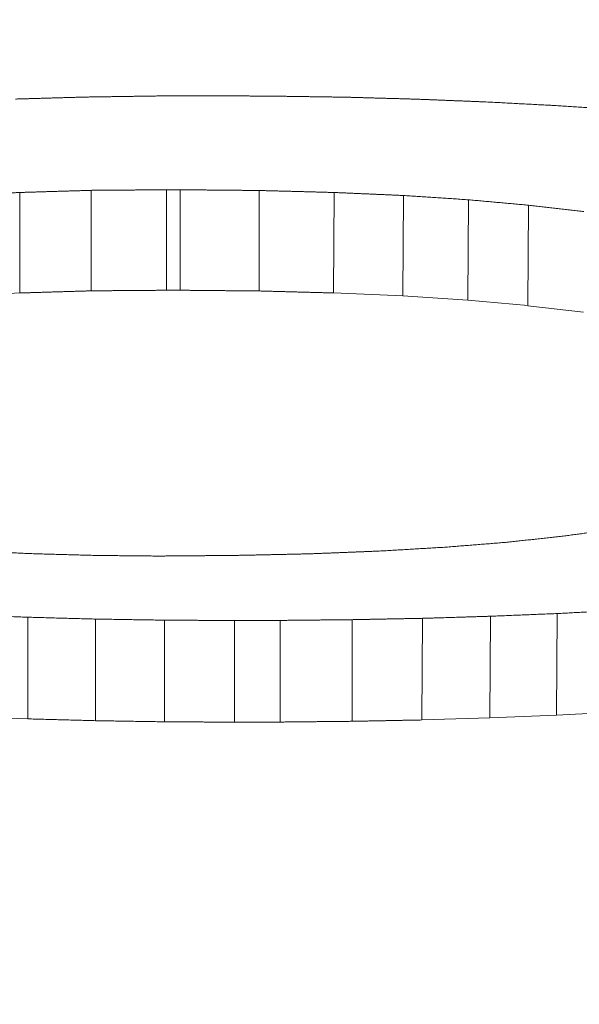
# Model space of a CAD drawing. Header units: millimetres. Extents: x 504 to 605, y 222 to 305.
# Tile 13 of 70: x 551.824 to 552.091, y 241.276 to 241.747. Entities that reach past the tile are written whole.
import ezdxf

# ---------------------------------------------------------------- set-up
doc = ezdxf.new("R2010")
doc.units = ezdxf.units.MM
doc.header["$LTSCALE"] = 0.03
doc.layers.get('0').update_dxf_attribs({"lineweight": 15})
doc.layers.add('1', color=7, linetype='Continuous', true_color=0xffffff)
doc.styles.get("Standard").update_dxf_attribs({"font": 'simsun.ttc', "width": 0.85})
doc.dimstyles.new('ISO-25', dxfattribs={"dimtxt": 2.5, "dimasz": 2, "dimexe": 1.3, "dimexo": 0.625, "dimtad": 1, "dimzin": 9, "dimdsep": 46, "dimtxsty": 'Standard', "dimblk": 'OPEN30', "dimcen": 2, "dimazin": 2, "dimtfac": 0.6, "dimtmove": 0, "dimatfit": 0, "dimldrblk": 'OPEN30', "dimfxl": 1, "dimtolj": 1, "dimarcsym": 0})

# ---------------------------------------------------------------- blocks, each defined once
blk = doc.blocks.new('_Open30')
at = {"color": 0, "linetype": 'ByBlock', "lineweight": -2}
for p, q in [((-1, 0.26795), (0, 0)), ((0, 0), (-1, -0.26795)), ((0, 0), (-1, 0))]:
    blk.add_line(p, q, dxfattribs=at)
blk = doc.blocks.new('*D11')
at = {"color": 0, "lineweight": -2}
for p, q in [((516.83707, 259.04636), (516.83707, 224.24017)), ((579.96275, 259.04599), (579.96275, 224.24017)), ((577.96275, 225.54017), (518.83707, 225.54017))]:
    blk.add_line(p, q, dxfattribs=at)
at = {"layer": 'Defpoints', "color": 0}
for p in [(516.83707, 259.67136), (579.96275, 259.67099), (516.83707, 225.54017)]:
    blk.add_point(p, dxfattribs=at)
at = {"color": 0, "lineweight": -2, "xscale": 2, "yscale": 2, "zscale": 2, "rotation": 180}
blk.add_blockref('_Open30', (516.83707, 225.54017), dxfattribs=at)
at = {"color": 0, "lineweight": -2, "xscale": 2, "yscale": 2, "zscale": 2}
blk.add_blockref('_Open30', (579.96275, 225.54017), dxfattribs=at)
at = {"color": 0, "insert": (549.54746, 227.7485), "char_height": 2.5, "width": 36.1611996, "attachment_point": 5}
blk.add_mtext('\\A1;63.13±0.2(W.D. MOD)', dxfattribs=at)
blk = doc.blocks.new('A$C4323a73e')
at = {"layer": '1', "color": 7, "linetype": 'Continuous', "lineweight": 18}
for p, q in [((34.98685, -18.05477), (34.98685, -18.00676)), ((35.02091, -18.05374), (35.02091, -18.00573)), ((35.05693, -18.05347), (35.05693, -18.00546)), ((35.06355, -18.00546), (35.05693, -18.00546)), ((35.06355, -18.05347), (35.06355, -18.00546)), ((35.10129, -18.05381), (35.10129, -18.0058)), ((35.13683, -18.05476), (35.13706, -18.00676)), ((35.1699, -18.0562), (35.17015, -18.00819)), ((35.20099, -18.05825), (35.20127, -18.01024)), ((35.22962, -18.06083), (35.22994, -18.01283)), ((34.95491, -18.05634), (34.98685, -18.05477)), ((35.05693, -18.05347), (35.06355, -18.05347)), ((35.13683, -18.05477), (35.1699, -18.0562)), ((35.1699, -18.0562), (35.20099, -18.05825)), ((35.20099, -18.05825), (35.22962, -18.06083)), ((35.22962, -18.06084), (35.25613, -18.0639)), ((34.99077, -18.25824), (34.99077, -18.20969)), ((35.17898, -18.25878), (35.17921, -18.21021)), ((35.21146, -18.25779), (35.21181, -18.20922)), ((35.24332, -18.2565), (35.24366, -18.20793)), ((35.02311, -18.25912), (35.02311, -18.21057)), ((35.05595, -18.25965), (35.05595, -18.21109)), ((35.08952, -18.25983), (35.08952, -18.21127)), ((35.11133, -18.25977), (35.11133, -18.21121)), ((35.14564, -18.25942), (35.14564, -18.21086)), ((34.95919, -18.25703), (34.99077, -18.25824)), ((35.21146, -18.25779), (35.24332, -18.2565)), ((35.24332, -18.2565), (35.27454, -18.25484)), ((35.17898, -18.25878), (35.21146, -18.25779))]:
    blk.add_line(p, q, dxfattribs=at)
for points in [[(35.05178, -17.96066), (35.05119, -17.96067), (35.05001, -17.96068), (35.04823, -17.96071), (35.04645, -17.96074), (35.04467, -17.96076), (35.04289, -17.96079), (35.04111, -17.96082), (35.03933, -17.96084), (35.03755, -17.96087), (35.03577, -17.9609), (35.03399, -17.96092), (35.03221, -17.96095), (35.03043, -17.96098), (35.02865, -17.961), (35.02687, -17.96103), (35.02509, -17.96106), (35.02331, -17.96109), (35.02153, -17.96111), (35.01975, -17.96114), (35.01856, -17.96116), (35.01797, -17.96117)], [(35.0731, -17.96051), (35.07273, -17.96051), (35.07198, -17.96052), (35.07086, -17.96053), (35.06974, -17.96053), (35.06862, -17.96054), (35.06749, -17.96055), (35.06637, -17.96056), (35.06525, -17.96056), (35.06413, -17.96057), (35.06301, -17.96058), (35.06188, -17.96059), (35.06076, -17.9606), (35.05964, -17.9606), (35.05852, -17.96061), (35.0574, -17.96062), (35.05627, -17.96063), (35.05515, -17.96063), (35.05403, -17.96064), (35.05291, -17.96065), (35.05216, -17.96065), (35.05178, -17.96066)], [(35.10864, -17.96073), (35.10801, -17.96073), (35.10677, -17.96072), (35.1049, -17.96071), (35.10303, -17.96069), (35.10116, -17.96068), (35.09929, -17.96067), (35.09742, -17.96066), (35.09555, -17.96065), (35.09368, -17.96064), (35.09181, -17.96063), (35.08994, -17.96061), (35.08807, -17.9606), (35.0862, -17.96059), (35.08433, -17.96058), (35.08246, -17.96057), (35.08059, -17.96056), (35.07872, -17.96055), (35.07685, -17.96053), (35.07497, -17.96052), (35.07373, -17.96051), (35.0731, -17.96051)], [(35.14319, -17.96124), (35.14258, -17.96123), (35.14137, -17.96121), (35.13955, -17.96118), (35.13773, -17.96116), (35.13592, -17.96113), (35.1341, -17.9611), (35.13228, -17.96108), (35.13046, -17.96105), (35.12864, -17.96102), (35.12682, -17.961), (35.125, -17.96097), (35.12319, -17.96094), (35.12137, -17.96092), (35.11955, -17.96089), (35.11773, -17.96086), (35.11591, -17.96084), (35.11409, -17.96081), (35.11227, -17.96078), (35.11046, -17.96076), (35.10924, -17.96074), (35.10864, -17.96073)], [(35.01797, -17.96117), (35.01739, -17.96118), (35.01623, -17.96122), (35.01449, -17.96126), (35.01274, -17.96131), (35.011, -17.96136), (35.00926, -17.96141), (35.00752, -17.96146), (35.00578, -17.96151), (35.00404, -17.96156), (35.0023, -17.96161), (35.00056, -17.96166), (34.99881, -17.96171), (34.99707, -17.96176), (34.99533, -17.96181), (34.99359, -17.96186), (34.99185, -17.96191), (34.99011, -17.96196), (34.98837, -17.96201), (34.98663, -17.96206), (34.98547, -17.96209), (34.98488, -17.96211)], [(35.17676, -17.96218), (35.17617, -17.96217), (35.175, -17.96213), (35.17323, -17.96208), (35.17146, -17.96203), (35.1697, -17.96198), (35.16793, -17.96193), (35.16616, -17.96188), (35.16439, -17.96183), (35.16263, -17.96179), (35.16086, -17.96174), (35.15909, -17.96169), (35.15733, -17.96164), (35.15556, -17.96159), (35.15379, -17.96154), (35.15203, -17.96149), (35.15026, -17.96144), (35.14849, -17.96139), (35.14672, -17.96134), (35.14496, -17.96129), (35.14378, -17.96125), (35.14319, -17.96124)], [(35.2096, -17.96349), (35.20902, -17.96347), (35.20787, -17.96342), (35.20614, -17.96335), (35.20442, -17.96328), (35.20269, -17.96321), (35.20096, -17.96315), (35.19923, -17.96308), (35.1975, -17.96301), (35.19577, -17.96294), (35.19405, -17.96287), (35.19232, -17.9628), (35.19059, -17.96273), (35.18886, -17.96266), (35.18713, -17.9626), (35.1854, -17.96253), (35.18368, -17.96246), (35.18195, -17.96239), (35.18022, -17.96232), (35.17849, -17.96225), (35.17734, -17.96221), (35.17676, -17.96218)], [(35.24146, -17.96516), (35.2409, -17.96513), (35.23978, -17.96507), (35.2381, -17.96498), (35.23643, -17.9649), (35.23475, -17.96481), (35.23307, -17.96472), (35.2314, -17.96463), (35.22972, -17.96454), (35.22804, -17.96446), (35.22637, -17.96437), (35.22469, -17.96428), (35.22301, -17.96419), (35.22134, -17.9641), (35.21966, -17.96402), (35.21798, -17.96393), (35.21631, -17.96384), (35.21463, -17.96375), (35.21295, -17.96367), (35.21128, -17.96358), (35.21016, -17.96352), (35.2096, -17.96349)], [(35.27258, -17.96719), (35.27203, -17.96715), (35.27094, -17.96708), (35.2693, -17.96697), (35.26767, -17.96687), (35.26603, -17.96676), (35.26439, -17.96665), (35.26275, -17.96655), (35.26111, -17.96644), (35.25948, -17.96633), (35.25784, -17.96623), (35.2562, -17.96612), (35.25456, -17.96601), (35.25292, -17.96591), (35.25129, -17.9658), (35.24965, -17.96569), (35.24801, -17.96559), (35.24637, -17.96548), (35.24473, -17.96537), (35.2431, -17.96527), (35.242, -17.96519), (35.24146, -17.96516)], [(34.98685, -18.00676), (34.98628, -18.00678), (34.98516, -18.00684), (34.98347, -18.00692), (34.98178, -18.007), (34.98009, -18.00709), (34.9784, -18.00717), (34.97671, -18.00725), (34.97502, -18.00734), (34.97333, -18.00742), (34.97164, -18.0075), (34.96995, -18.00758), (34.96826, -18.00767), (34.96657, -18.00775), (34.96488, -18.00783), (34.96319, -18.00792), (34.9615, -18.008), (34.95981, -18.00808), (34.95812, -18.00816), (34.95643, -18.00825), (34.95531, -18.0083), (34.95474, -18.00833)], [(35.02091, -18.00573), (35.02031, -18.00575), (35.01912, -18.00578), (35.01732, -18.00584), (35.01553, -18.00589), (35.01374, -18.00595), (35.01194, -18.006), (35.01015, -18.00605), (35.00836, -18.00611), (35.00657, -18.00616), (35.00477, -18.00622), (35.00298, -18.00627), (35.00119, -18.00632), (34.99939, -18.00638), (34.9976, -18.00643), (34.99581, -18.00649), (34.99402, -18.00654), (34.99222, -18.00659), (34.99043, -18.00665), (34.98864, -18.0067), (34.98744, -18.00674), (34.98685, -18.00676)], [(35.05693, -18.00546), (35.0563, -18.00546), (35.05504, -18.00547), (35.05314, -18.00548), (35.05124, -18.0055), (35.04935, -18.00551), (35.04745, -18.00553), (35.04556, -18.00554), (35.04366, -18.00556), (35.04176, -18.00557), (35.03987, -18.00559), (35.03797, -18.0056), (35.03608, -18.00561), (35.03418, -18.00563), (35.03228, -18.00564), (35.03039, -18.00566), (35.02849, -18.00567), (35.0266, -18.00569), (35.0247, -18.0057), (35.0228, -18.00571), (35.02154, -18.00572), (35.02091, -18.00573)], [(35.10129, -18.0058), (35.10062, -18.00579), (35.0993, -18.00578), (35.09731, -18.00576), (35.09533, -18.00574), (35.09334, -18.00573), (35.09135, -18.00571), (35.08937, -18.00569), (35.08738, -18.00567), (35.0854, -18.00565), (35.08341, -18.00564), (35.08142, -18.00562), (35.07944, -18.0056), (35.07745, -18.00558), (35.07547, -18.00556), (35.07348, -18.00555), (35.07149, -18.00553), (35.06951, -18.00551), (35.06752, -18.00549), (35.06553, -18.00547), (35.06421, -18.00546), (35.06355, -18.00546)], [(35.13706, -18.00676), (35.13644, -18.00674), (35.13518, -18.00671), (35.1333, -18.00666), (35.13141, -18.0066), (35.12953, -18.00655), (35.12765, -18.0065), (35.12577, -18.00645), (35.12388, -18.0064), (35.122, -18.00635), (35.12012, -18.0063), (35.11823, -18.00625), (35.11635, -18.0062), (35.11447, -18.00615), (35.11258, -18.0061), (35.1107, -18.00605), (35.10882, -18.006), (35.10694, -18.00595), (35.10505, -18.0059), (35.10317, -18.00585), (35.10191, -18.00581), (35.10129, -18.0058)], [(35.17015, -18.00819), (35.16957, -18.00817), (35.16841, -18.00812), (35.16666, -18.00804), (35.16492, -18.00797), (35.16318, -18.00789), (35.16144, -18.00781), (35.1597, -18.00774), (35.15796, -18.00766), (35.15622, -18.00759), (35.15448, -18.00751), (35.15273, -18.00744), (35.15099, -18.00736), (35.14925, -18.00729), (35.14751, -18.00721), (35.14577, -18.00713), (35.14403, -18.00706), (35.14229, -18.00698), (35.14055, -18.00691), (35.13881, -18.00683), (35.13764, -18.00678), (35.13706, -18.00676)], [(35.20127, -18.01024), (35.20072, -18.01021), (35.19963, -18.01013), (35.19799, -18.01003), (35.19635, -18.00992), (35.19472, -18.00981), (35.19308, -18.0097), (35.19144, -18.00959), (35.1898, -18.00949), (35.18816, -18.00938), (35.18653, -18.00927), (35.18489, -18.00916), (35.18325, -18.00906), (35.18161, -18.00895), (35.17997, -18.00884), (35.17834, -18.00873), (35.1767, -18.00862), (35.17506, -18.00852), (35.17342, -18.00841), (35.17178, -18.0083), (35.17069, -18.00823), (35.17015, -18.00819)], [(35.22994, -18.01283), (35.22944, -18.01279), (35.22843, -18.0127), (35.22692, -18.01256), (35.22541, -18.01242), (35.2239, -18.01229), (35.22239, -18.01215), (35.22089, -18.01202), (35.21938, -18.01188), (35.21787, -18.01174), (35.21636, -18.01161), (35.21485, -18.01147), (35.21334, -18.01133), (35.21183, -18.0112), (35.21032, -18.01106), (35.20881, -18.01092), (35.2073, -18.01079), (35.2058, -18.01065), (35.20429, -18.01051), (35.20278, -18.01038), (35.20177, -18.01029), (35.20127, -18.01024)], [(35.25641, -18.0159), (35.25594, -18.01584), (35.25501, -18.01574), (35.25362, -18.01557), (35.25223, -18.01541), (35.25083, -18.01525), (35.24944, -18.01509), (35.24805, -18.01493), (35.24666, -18.01477), (35.24526, -18.01461), (35.24387, -18.01445), (35.24248, -18.01429), (35.24108, -18.01412), (35.23969, -18.01396), (35.2383, -18.0138), (35.2369, -18.01364), (35.23551, -18.01348), (35.23412, -18.01332), (35.23273, -18.01316), (35.23133, -18.01299), (35.2304, -18.01289), (35.22994, -18.01283)], [(34.98685, -18.05477), (34.98744, -18.05475), (34.98864, -18.05472), (34.99043, -18.05466), (34.99222, -18.05461), (34.99402, -18.05455), (34.99581, -18.0545), (34.9976, -18.05445), (34.99939, -18.05439), (35.00119, -18.05434), (35.00298, -18.05428), (35.00477, -18.05423), (35.00657, -18.05418), (35.00836, -18.05412), (35.01015, -18.05407), (35.01194, -18.05401), (35.01374, -18.05396), (35.01553, -18.0539), (35.01732, -18.05385), (35.01912, -18.0538), (35.02031, -18.05376), (35.02091, -18.05374)], [(35.02091, -18.05374), (35.02154, -18.05374), (35.0228, -18.05373), (35.0247, -18.05371), (35.0266, -18.0537), (35.02849, -18.05368), (35.03039, -18.05367), (35.03228, -18.05366), (35.03418, -18.05364), (35.03608, -18.05363), (35.03797, -18.05361), (35.03987, -18.0536), (35.04176, -18.05358), (35.04366, -18.05357), (35.04556, -18.05355), (35.04745, -18.05354), (35.04935, -18.05353), (35.05124, -18.05351), (35.05314, -18.0535), (35.05504, -18.05348), (35.0563, -18.05347), (35.05693, -18.05347)], [(35.06355, -18.05347), (35.06421, -18.05347), (35.06553, -18.05349), (35.06752, -18.0535), (35.06951, -18.05352), (35.07149, -18.05354), (35.07348, -18.05356), (35.07547, -18.05358), (35.07745, -18.05359), (35.07944, -18.05361), (35.08142, -18.05363), (35.08341, -18.05365), (35.0854, -18.05367), (35.08738, -18.05368), (35.08937, -18.0537), (35.09135, -18.05372), (35.09334, -18.05374), (35.09533, -18.05376), (35.09731, -18.05377), (35.0993, -18.05379), (35.10062, -18.0538), (35.10129, -18.05381)], [(35.27111, -18.16762), (35.27067, -18.16768), (35.26978, -18.1678), (35.26845, -18.16798), (35.26712, -18.16816), (35.2658, -18.16834), (35.26447, -18.16852), (35.26314, -18.1687), (35.26181, -18.16888), (35.26048, -18.16906), (35.25915, -18.16924), (35.25782, -18.16942), (35.2565, -18.1696), (35.25517, -18.16978), (35.25384, -18.16996), (35.25251, -18.17013), (35.25118, -18.17031), (35.24985, -18.17049), (35.24853, -18.17067), (35.2472, -18.17085), (35.24631, -18.17097), (35.24587, -18.17103)], [(35.24587, -18.17103), (35.2454, -18.17108), (35.24445, -18.17119), (35.24303, -18.17134), (35.24161, -18.17149), (35.24019, -18.17164), (35.23877, -18.1718), (35.23736, -18.17195), (35.23594, -18.1721), (35.23452, -18.17225), (35.2331, -18.17241), (35.23168, -18.17256), (35.23026, -18.17271), (35.22884, -18.17287), (35.22742, -18.17302), (35.22601, -18.17317), (35.22459, -18.17332), (35.22317, -18.17348), (35.22175, -18.17363), (35.22033, -18.17378), (35.21939, -18.17388), (35.21891, -18.17393)], [(35.18975, -18.17626), (35.1892, -18.17629), (35.18811, -18.17636), (35.18647, -18.17645), (35.18484, -18.17655), (35.1832, -18.17665), (35.18156, -18.17674), (35.17992, -18.17684), (35.17828, -18.17693), (35.17665, -18.17703), (35.17501, -18.17713), (35.17337, -18.17722), (35.17173, -18.17732), (35.17009, -18.17741), (35.16846, -18.17751), (35.16682, -18.1776), (35.16518, -18.1777), (35.16354, -18.1778), (35.1619, -18.17789), (35.16027, -18.17799), (35.15917, -18.17805), (35.15863, -18.17808)], [(35.21891, -18.17393), (35.2184, -18.17397), (35.21738, -18.17406), (35.21584, -18.17418), (35.21431, -18.1743), (35.21277, -18.17442), (35.21124, -18.17455), (35.2097, -18.17467), (35.20817, -18.17479), (35.20663, -18.17491), (35.2051, -18.17504), (35.20356, -18.17516), (35.20203, -18.17528), (35.20049, -18.1754), (35.19896, -18.17553), (35.19743, -18.17565), (35.19589, -18.17577), (35.19436, -18.17589), (35.19282, -18.17602), (35.19129, -18.17614), (35.19026, -18.17622), (35.18975, -18.17626)], [(34.99101, -18.17928), (34.99047, -18.17925), (34.98937, -18.17919), (34.98774, -18.17911), (34.9861, -18.17903), (34.98446, -18.17895), (34.98282, -18.17886), (34.98118, -18.17878), (34.97955, -18.1787), (34.97791, -18.17862), (34.97627, -18.17853), (34.97463, -18.17845), (34.97299, -18.17837), (34.97136, -18.17829), (34.96972, -18.1782), (34.96808, -18.17812), (34.96644, -18.17804), (34.9648, -18.17795), (34.96317, -18.17787), (34.96153, -18.17779), (34.96044, -18.17773), (34.95989, -18.17771)], [(35.02262, -18.18015), (35.02207, -18.18014), (35.02096, -18.18011), (35.0193, -18.18006), (35.01763, -18.18002), (35.01597, -18.17997), (35.0143, -18.17992), (35.01264, -18.17988), (35.01098, -18.17983), (35.00931, -18.17978), (35.00765, -18.17974), (35.00599, -18.17969), (35.00432, -18.17965), (35.00266, -18.1796), (35.00099, -18.17955), (34.99933, -18.17951), (34.99767, -18.17946), (34.996, -18.17941), (34.99434, -18.17937), (34.99268, -18.17932), (34.99157, -18.17929), (34.99101, -18.17928)], [(35.05277, -18.18047), (35.05224, -18.18046), (35.05118, -18.18045), (35.04959, -18.18043), (35.04801, -18.18042), (35.04642, -18.1804), (35.04483, -18.18038), (35.04325, -18.18037), (35.04166, -18.18035), (35.04007, -18.18034), (35.03849, -18.18032), (35.0369, -18.1803), (35.03531, -18.18029), (35.03373, -18.18027), (35.03214, -18.18025), (35.03056, -18.18024), (35.02897, -18.18022), (35.02738, -18.1802), (35.0258, -18.18019), (35.02421, -18.18017), (35.02315, -18.18016), (35.02262, -18.18015)], [(35.09001, -18.18015), (35.08936, -18.18016), (35.08805, -18.18017), (35.08609, -18.18019), (35.08413, -18.1802), (35.08217, -18.18022), (35.08021, -18.18024), (35.07825, -18.18025), (35.07629, -18.18027), (35.07433, -18.18029), (35.07237, -18.1803), (35.07041, -18.18032), (35.06845, -18.18034), (35.06649, -18.18035), (35.06453, -18.18037), (35.06257, -18.18038), (35.06061, -18.1804), (35.05865, -18.18042), (35.05669, -18.18043), (35.05473, -18.18045), (35.05342, -18.18046), (35.05277, -18.18047)], [(35.1253, -18.1794), (35.12468, -18.17941), (35.12344, -18.17944), (35.12159, -18.17948), (35.11973, -18.17952), (35.11787, -18.17956), (35.11602, -18.1796), (35.11416, -18.17964), (35.1123, -18.17968), (35.11044, -18.17972), (35.10859, -18.17976), (35.10673, -18.1798), (35.10487, -18.17984), (35.10301, -18.17988), (35.10116, -18.17992), (35.0993, -18.17996), (35.09744, -18.18), (35.09559, -18.18004), (35.09373, -18.18007), (35.09187, -18.18011), (35.09063, -18.18014), (35.09001, -18.18015)], [(35.15863, -18.17808), (35.15804, -18.17811), (35.15687, -18.17815), (35.15512, -18.17822), (35.15337, -18.17829), (35.15161, -18.17836), (35.14986, -18.17843), (35.1481, -18.1785), (35.14635, -18.17857), (35.1446, -18.17864), (35.14284, -18.17871), (35.14109, -18.17878), (35.13933, -18.17885), (35.13758, -18.17892), (35.13583, -18.17899), (35.13407, -18.17905), (35.13232, -18.17912), (35.13056, -18.17919), (35.12881, -18.17926), (35.12706, -18.17933), (35.12589, -18.17938), (35.1253, -18.1794)], [(34.99077, -18.20969), (34.99021, -18.20967), (34.98909, -18.20962), (34.98741, -18.20956), (34.98574, -18.20949), (34.98406, -18.20943), (34.98238, -18.20936), (34.98071, -18.2093), (34.97903, -18.20924), (34.97735, -18.20917), (34.97568, -18.20911), (34.974, -18.20904), (34.97232, -18.20898), (34.97065, -18.20891), (34.96897, -18.20885), (34.96729, -18.20878), (34.96562, -18.20872), (34.96394, -18.20865), (34.96226, -18.20859), (34.96059, -18.20852), (34.95947, -18.20848), (34.95891, -18.20846)], [(35.02311, -18.21057), (35.02255, -18.21055), (35.02141, -18.21052), (35.01971, -18.21047), (35.01801, -18.21043), (35.0163, -18.21038), (35.0146, -18.21033), (35.0129, -18.21029), (35.0112, -18.21024), (35.00949, -18.2102), (35.00779, -18.21015), (35.00609, -18.2101), (35.00439, -18.21006), (35.00268, -18.21001), (35.00098, -18.20997), (34.99928, -18.20992), (34.99758, -18.20987), (34.99587, -18.20983), (34.99417, -18.20978), (34.99247, -18.20973), (34.99133, -18.2097), (34.99077, -18.20969)], [(35.17921, -18.21021), (35.17862, -18.21023), (35.17745, -18.21025), (35.17568, -18.21028), (35.17391, -18.21032), (35.17215, -18.21035), (35.17038, -18.21038), (35.16861, -18.21042), (35.16684, -18.21045), (35.16508, -18.21049), (35.16331, -18.21052), (35.16154, -18.21055), (35.15978, -18.21059), (35.15801, -18.21062), (35.15624, -18.21065), (35.15448, -18.21069), (35.15271, -18.21072), (35.15094, -18.21076), (35.14917, -18.21079), (35.14741, -18.21082), (35.14623, -18.21085), (35.14564, -18.21086)], [(35.21181, -18.20922), (35.21123, -18.20924), (35.21009, -18.20927), (35.20838, -18.20932), (35.20666, -18.20938), (35.20494, -18.20943), (35.20323, -18.20948), (35.20151, -18.20953), (35.1998, -18.20959), (35.19808, -18.20964), (35.19637, -18.20969), (35.19465, -18.20974), (35.19294, -18.2098), (35.19122, -18.20985), (35.18951, -18.2099), (35.18779, -18.20995), (35.18608, -18.21001), (35.18436, -18.21006), (35.18264, -18.21011), (35.18093, -18.21016), (35.17979, -18.2102), (35.17921, -18.21021)], [(35.24366, -18.20793), (35.2431, -18.20795), (35.24199, -18.208), (35.24031, -18.20807), (35.23863, -18.20813), (35.23696, -18.2082), (35.23528, -18.20827), (35.2336, -18.20834), (35.23193, -18.20841), (35.23025, -18.20847), (35.22857, -18.20854), (35.2269, -18.20861), (35.22522, -18.20868), (35.22354, -18.20875), (35.22187, -18.20881), (35.22019, -18.20888), (35.21851, -18.20895), (35.21684, -18.20902), (35.21516, -18.20908), (35.21348, -18.20915), (35.21236, -18.2092), (35.21181, -18.20922)], [(35.27454, -18.20629), (35.274, -18.20632), (35.27291, -18.20638), (35.27129, -18.20646), (35.26966, -18.20655), (35.26804, -18.20663), (35.26641, -18.20672), (35.26479, -18.20681), (35.26316, -18.20689), (35.26154, -18.20698), (35.25991, -18.20707), (35.25829, -18.20715), (35.25666, -18.20724), (35.25504, -18.20733), (35.25341, -18.20741), (35.25179, -18.2075), (35.25016, -18.20759), (35.24854, -18.20767), (35.24691, -18.20776), (35.24529, -18.20784), (35.2442, -18.2079), (35.24366, -18.20793)], [(35.05595, -18.21109), (35.05537, -18.21108), (35.05422, -18.21106), (35.05249, -18.21104), (35.05077, -18.21101), (35.04904, -18.21098), (35.04731, -18.21095), (35.04558, -18.21093), (35.04385, -18.2109), (35.04212, -18.21087), (35.0404, -18.21084), (35.03867, -18.21081), (35.03694, -18.21079), (35.03521, -18.21076), (35.03348, -18.21073), (35.03175, -18.2107), (35.03003, -18.21068), (35.0283, -18.21065), (35.02657, -18.21062), (35.02484, -18.21059), (35.02369, -18.21057), (35.02311, -18.21057)], [(35.08952, -18.21127), (35.08893, -18.21126), (35.08776, -18.21126), (35.08599, -18.21125), (35.08422, -18.21124), (35.08246, -18.21123), (35.08069, -18.21122), (35.07892, -18.21121), (35.07715, -18.2112), (35.07539, -18.21119), (35.07362, -18.21118), (35.07185, -18.21117), (35.07009, -18.21117), (35.06832, -18.21116), (35.06655, -18.21115), (35.06479, -18.21114), (35.06302, -18.21113), (35.06125, -18.21112), (35.05948, -18.21111), (35.05772, -18.2111), (35.05654, -18.21109), (35.05595, -18.21109)], [(35.11133, -18.21121), (35.11095, -18.21121), (35.11019, -18.21121), (35.10904, -18.21121), (35.10789, -18.21122), (35.10674, -18.21122), (35.10559, -18.21122), (35.10445, -18.21123), (35.1033, -18.21123), (35.10215, -18.21123), (35.101, -18.21124), (35.09985, -18.21124), (35.09871, -18.21124), (35.09756, -18.21125), (35.09641, -18.21125), (35.09526, -18.21125), (35.09411, -18.21125), (35.09297, -18.21126), (35.09182, -18.21126), (35.09067, -18.21126), (35.08991, -18.21127), (35.08952, -18.21127)], [(35.14564, -18.21086), (35.14504, -18.21086), (35.14384, -18.21088), (35.14203, -18.21089), (35.14022, -18.21091), (35.13842, -18.21093), (35.13661, -18.21095), (35.13481, -18.21097), (35.133, -18.21099), (35.1312, -18.21101), (35.12939, -18.21102), (35.12758, -18.21104), (35.12578, -18.21106), (35.12397, -18.21108), (35.12217, -18.2111), (35.12036, -18.21112), (35.11856, -18.21113), (35.11675, -18.21115), (35.11494, -18.21117), (35.11314, -18.21119), (35.11194, -18.2112), (35.11133, -18.21121)], [(34.99077, -18.25824), (34.99133, -18.25826), (34.99247, -18.25829), (34.99417, -18.25834), (34.99587, -18.25838), (34.99758, -18.25843), (34.99928, -18.25848), (35.00098, -18.25852), (35.00268, -18.25857), (35.00439, -18.25861), (35.00609, -18.25866), (35.00779, -18.25871), (35.00949, -18.25875), (35.0112, -18.2588), (35.0129, -18.25885), (35.0146, -18.25889), (35.0163, -18.25894), (35.01801, -18.25899), (35.01971, -18.25903), (35.02141, -18.25908), (35.02255, -18.25911), (35.02311, -18.25912)], [(35.02311, -18.25912), (35.02369, -18.25913), (35.02484, -18.25915), (35.02657, -18.25918), (35.0283, -18.25921), (35.03003, -18.25924), (35.03175, -18.25926), (35.03348, -18.25929), (35.03521, -18.25932), (35.03694, -18.25935), (35.03867, -18.25937), (35.0404, -18.2594), (35.04212, -18.25943), (35.04385, -18.25946), (35.04558, -18.25948), (35.04731, -18.25951), (35.04904, -18.25954), (35.05077, -18.25957), (35.05249, -18.2596), (35.05422, -18.25962), (35.05537, -18.25964), (35.05595, -18.25965)], [(35.05595, -18.25965), (35.05654, -18.25965), (35.05772, -18.25966), (35.05948, -18.25967), (35.06125, -18.25968), (35.06302, -18.25969), (35.06479, -18.2597), (35.06655, -18.25971), (35.06832, -18.25972), (35.07009, -18.25973), (35.07185, -18.25973), (35.07362, -18.25974), (35.07539, -18.25975), (35.07715, -18.25976), (35.07892, -18.25977), (35.08069, -18.25978), (35.08246, -18.25979), (35.08422, -18.2598), (35.08599, -18.25981), (35.08776, -18.25982), (35.08893, -18.25982), (35.08952, -18.25983)], [(35.08952, -18.25983), (35.08991, -18.25983), (35.09067, -18.25982), (35.09182, -18.25982), (35.09297, -18.25982), (35.09411, -18.25981), (35.09526, -18.25981), (35.09641, -18.25981), (35.09756, -18.25981), (35.09871, -18.2598), (35.09985, -18.2598), (35.101, -18.2598), (35.10215, -18.25979), (35.1033, -18.25979), (35.10445, -18.25979), (35.10559, -18.25978), (35.10674, -18.25978), (35.10789, -18.25978), (35.10904, -18.25977), (35.11019, -18.25977), (35.11095, -18.25977), (35.11133, -18.25977)], [(35.11133, -18.25977), (35.11194, -18.25976), (35.11314, -18.25975), (35.11494, -18.25973), (35.11675, -18.25971), (35.11856, -18.25969), (35.12036, -18.25968), (35.12217, -18.25966), (35.12397, -18.25964), (35.12578, -18.25962), (35.12758, -18.2596), (35.12939, -18.25958), (35.1312, -18.25957), (35.133, -18.25955), (35.13481, -18.25953), (35.13661, -18.25951), (35.13842, -18.25949), (35.14022, -18.25947), (35.14203, -18.25945), (35.14384, -18.25944), (35.14504, -18.25942), (35.14564, -18.25942)]]:
    blk.add_open_spline(points, degree=3, dxfattribs=at)
for points, knots in [([(35.10129, -18.05381), (35.10191, -18.05383), (35.10317, -18.05386), (35.10505, -18.05391), (35.10694, -18.05396), (35.10882, -18.05401), (35.1107, -18.05406), (35.11258, -18.05411), (35.11447, -18.05416), (35.11635, -18.05422), (35.11823, -18.05427), (35.12012, -18.05432), (35.122, -18.05437), (35.12388, -18.05442), (35.12577, -18.05447), (35.12765, -18.05452), (35.12953, -18.05457), (35.13141, -18.05462), (35.1333, -18.05467), (35.1351, -18.05472), (35.13628, -18.05475), (35.13683, -18.05477)], [0, 0, 0, 0, 0.052973, 0.105946, 0.158919, 0.211891, 0.264864, 0.317837, 0.37081, 0.423783, 0.476756, 0.529728, 0.582701, 0.635674, 0.688647, 0.74162, 0.794593, 0.847565, 0.900538, 0.953511, 1, 1, 1, 1]), ([(35.14564, -18.25942), (35.14623, -18.25941), (35.14741, -18.25938), (35.14917, -18.25935), (35.15094, -18.25932), (35.15271, -18.25928), (35.15448, -18.25925), (35.15624, -18.25921), (35.15801, -18.25918), (35.15978, -18.25915), (35.16154, -18.25911), (35.16331, -18.25908), (35.16508, -18.25904), (35.16684, -18.25901), (35.16861, -18.25898), (35.17038, -18.25894), (35.17215, -18.25891), (35.17391, -18.25887), (35.17568, -18.25884), (35.17737, -18.25881), (35.17847, -18.25879), (35.17898, -18.25878)], [0, 0, 0, 0, 0.053001, 0.106003, 0.159004, 0.212006, 0.265007, 0.318009, 0.37101, 0.424011, 0.477013, 0.530014, 0.583016, 0.636017, 0.689018, 0.74202, 0.795021, 0.848023, 0.901024, 0.954026, 1, 1, 1, 1])]:
    blk.add_open_spline(points, degree=3, knots=knots, dxfattribs=at)

msp = doc.modelspace()

# ---------------------------------------------------------------- block references
msp.add_blockref('A$C4323a73e', (516.83707, 259.6709))

# ---------------------------------------------------------------- dimensions: what is measured, and where the dimension line sits
at = {"color": 7}
dim = msp.add_linear_dim(base=(516.83707, 225.54017), p1=(579.96275, 259.67099), p2=(516.83707, 259.67136), angle=180, text='<>(W.D. MOD)', dimstyle='ISO-25', override={"dimgap": 0.625, "dimtol": 1, "dimlim": 0, "dimtp": 0.2, "dimtm": 0.2, "dimtfac": 1}, dxfattribs=at)
dim.commit()
dim.dimension.update_dxf_attribs({"geometry": '*D11', "text_midpoint": (549.54746, 225.54017), "dimtype": 160})

doc.saveas('drawing.dxf')
